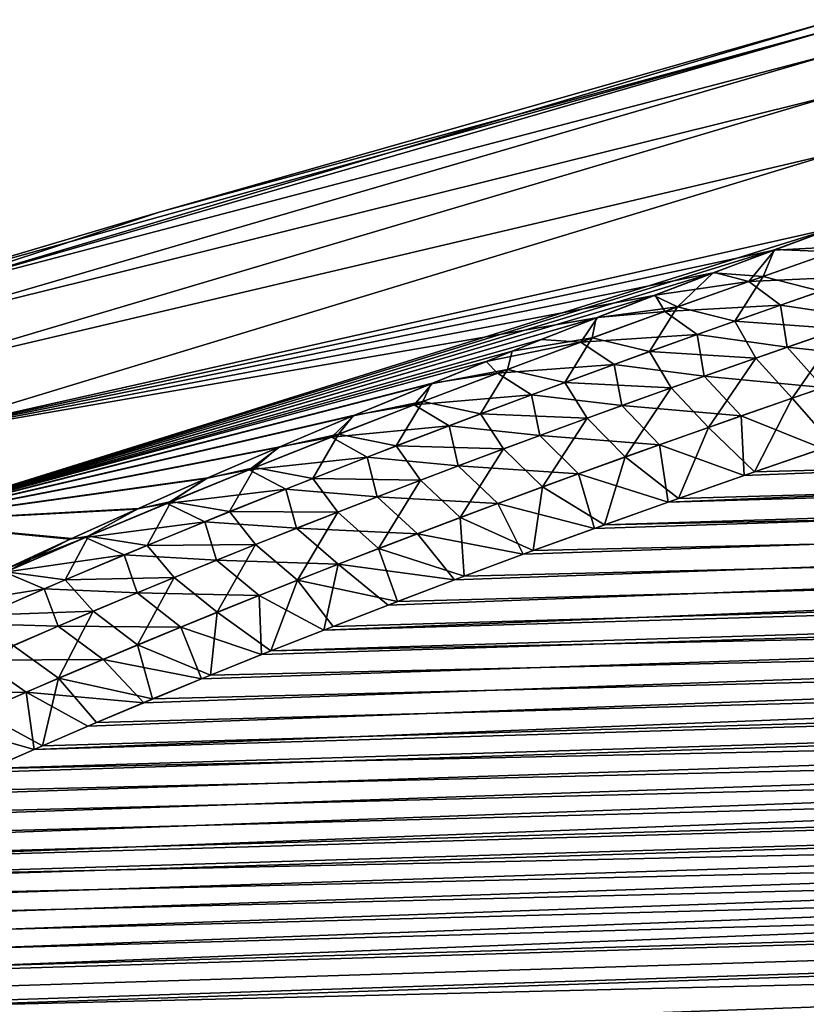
# Model space of a CAD drawing. Header units: metres. Extents: x -61 to 49, y -32 to 32.
# Tile 228 of 256: x 11.2 to 13.43, y 17.77 to 20.58. Entities that reach past the tile are written whole.
import ezdxf

# ---------------------------------------------------------------- set-up
doc = ezdxf.new("R2010")
doc.units = ezdxf.units.M
doc.layers.add('solid_K_27_40_10_000Y34', color=7, linetype='CONTINUOUS')

msp = doc.modelspace()

# ---------------------------------------------------------------- linework, layer by layer
at = {"layer": 'solid_K_27_40_10_000Y34'}
for points in [[(10.838671, 19.778595, 1.023325), (13.518478, 20.577093), (11.593779, 20.029156)], [(10.838671, 19.778595, 1.023325), (13.518478, 20.553335, 0.988504), (13.518478, 20.577093)], [(11.593779, 20.029156), (13.518478, 20.577093), (13.518478, 20.553335, -0.988504)], [(13.518478, 20.553335, -0.988504), (10.838671, 19.778593, -1.023357), (10.838671, 19.80505)], [(13.518478, 20.553335, -0.988504), (13.518478, 20.482119, -1.974725), (10.838671, 19.778593, -1.023357)], [(11.593779, 20.029156), (13.518478, 20.553335, -0.988504), (10.838671, 19.80505)], [(10.838671, 19.778595, 1.023325), (13.518478, 20.482119, 1.974725), (13.518478, 20.553335, 0.988504)], [(13.518478, 20.482119, -1.974725), (10.838671, 19.699293, -2.043981), (10.838671, 19.778593, -1.023357)], [(13.518478, 20.482119, -1.974725), (13.518478, 20.363607, -2.956387), (10.838671, 19.699293, -2.043981)], [(10.838671, 19.699299, 2.043917), (13.518478, 20.363607, 2.956387), (13.518478, 20.482119, 1.974725)], [(10.838671, 19.778595, 1.023325), (10.838671, 19.699299, 2.043917), (13.518478, 20.482119, 1.974725)], [(42.636452, 20.410013, 6.333958), (13.258225, 19.279806, 6.065614), (13.042095, 19.203915, 6.133772)], [(42.750927, 20.074867, 6.681256), (42.636452, 20.410013, 6.333958), (13.042095, 19.203915, 6.133772)], [(42.636452, 20.410013, 6.333958), (13.481483, 19.356705, 5.997566), (13.258225, 19.279806, 6.065614)], [(13.518478, 20.363607, -2.956387), (10.838671, 19.567362, -3.059143), (10.838671, 19.699293, -2.043981)], [(13.518478, 20.363607, -2.956387), (13.518478, 20.198074, -3.931222), (10.838671, 19.567362, -3.059143)], [(10.838671, 19.567377, 3.059048), (13.518478, 20.198074, 3.931222), (13.518478, 20.363607, 2.956387)], [(10.838671, 19.699299, 2.043917), (10.838671, 19.567377, 3.059048), (13.518478, 20.363607, 2.956387)], [(13.518478, 20.198074, -3.931222), (10.838671, 19.383152, -4.066132), (10.838671, 19.567362, -3.059143)], [(13.518478, 20.198074, -3.931222), (13.514477, 19.984877, -4.89653), (10.838671, 19.383152, -4.066132)], [(10.838671, 19.383179, 4.066006), (13.514521, 19.984886, 4.89654), (13.518478, 20.198074, 3.931222)], [(10.838671, 19.567377, 3.059048), (10.838671, 19.383179, 4.066006), (13.518478, 20.198074, 3.931222)], [(42.750927, 20.074867, 6.681256), (12.245029, 18.910406, 6.407052), (12.061996, 18.839525, 6.47545)], [(42.852894, 19.749968, 7.035961), (42.750927, 20.074867, 6.681256), (12.061996, 18.839525, 6.47545)], [(42.750927, 20.074867, 6.681256), (12.434184, 18.982286, 6.338652), (12.245029, 18.910406, 6.407052)], [(42.750927, 20.074867, 6.681256), (12.629896, 19.055162, 6.270288), (12.434184, 18.982286, 6.338652)], [(42.750927, 20.074867, 6.681256), (12.8326, 19.129036, 6.201996), (12.629896, 19.055162, 6.270288)], [(42.750927, 20.074867, 6.681256), (13.042095, 19.203915, 6.133772), (12.8326, 19.129036, 6.201996)], [(42.750957, 20.074774, -6.681355), (12.861274, 19.139393, -6.192499), (13.071184, 19.214222, -6.124456)], [(42.750957, 20.074774, -6.681355), (42.852932, 19.749851, -7.03609), (12.861274, 19.139393, -6.192499)], [(42.750957, 20.074774, -6.681355), (13.071184, 19.214222, -6.124456), (13.287711, 19.290056, -6.056485)], [(42.750957, 20.074774, -6.681355), (13.287711, 19.290056, -6.056485), (13.511348, 19.366888, -5.988629)], [(10.838671, 19.778595, 1.023325), (11.593779, 20.029156), (10.838671, 19.80505)], [(10.838671, 19.147196, 5.062102), (13.346774, 19.92267, 4.954808), (13.514521, 19.984886, 4.89654)], [(10.838671, 19.383179, 4.066006), (10.838671, 19.147196, 5.062102), (13.514521, 19.984886, 4.89654)], [(13.514477, 19.984877, -4.89653), (13.343087, 19.921299, -4.956078), (10.838671, 19.383152, -4.066132)], [(13.556582, 19.93195, -5.108859), (13.343087, 19.921299, -4.956078), (13.514477, 19.984877, -4.89653)], [(13.511329, 19.916182, 5.121323), (13.514521, 19.984886, 4.89654), (13.346774, 19.92267, 4.954808)], [(13.556582, 19.93195, -5.108859), (13.312294, 19.84647, -5.176338), (13.343087, 19.921299, -4.956078)], [(13.474925, 19.803902, -5.366511), (13.312294, 19.84647, -5.176338), (13.556582, 19.93195, -5.108859)], [(10.838671, 19.147196, 5.062102), (13.173736, 19.857618, 5.016224), (13.346774, 19.92267, 4.954808)], [(13.343087, 19.921299, -4.956078), (13.169992, 19.856207, -5.017543), (10.838671, 19.383152, -4.066132)], [(13.312294, 19.84647, -5.176338), (13.169992, 19.856207, -5.017543), (13.343087, 19.921299, -4.956078)], [(13.271276, 19.831905, 5.188025), (13.346774, 19.92267, 4.954808), (13.173736, 19.857618, 5.016224)], [(13.271276, 19.831905, 5.188025), (13.511329, 19.916182, 5.121323), (13.346774, 19.92267, 4.954808)], [(13.271276, 19.831905, 5.188025), (13.600039, 19.846895, 5.332095), (13.511329, 19.916182, 5.121323)], [(10.838671, 19.147196, 5.062102), (13.005148, 19.793262, 5.07776), (13.173736, 19.857618, 5.016224)], [(13.169992, 19.856207, -5.017543), (13.001346, 19.791809, -5.079131), (10.838671, 19.383152, -4.066132)], [(13.068814, 19.759586, -5.246022), (13.001346, 19.791809, -5.079131), (13.169992, 19.856207, -5.017543)], [(13.271276, 19.831905, 5.188025), (13.173736, 19.857618, 5.016224), (13.005148, 19.793262, 5.07776)], [(13.312294, 19.84647, -5.176338), (13.068814, 19.759586, -5.246022), (13.169992, 19.856207, -5.017543)], [(13.231603, 19.718801, -5.435736), (13.068814, 19.759586, -5.246022), (13.312294, 19.84647, -5.176338)], [(13.474925, 19.803902, -5.366511), (13.231603, 19.718801, -5.435736), (13.312294, 19.84647, -5.176338)], [(13.271276, 19.831905, 5.188025), (13.361906, 19.764475, 5.398579), (13.600039, 19.846895, 5.332095)], [(13.61666, 19.726013, 5.552263), (13.600039, 19.846895, 5.332095), (13.361906, 19.764475, 5.398579)], [(13.032001, 19.746275, 5.256859), (13.271276, 19.831905, 5.188025), (13.005148, 19.793262, 5.07776)], [(13.032001, 19.746275, 5.256859), (13.361906, 19.764475, 5.398579), (13.271276, 19.831905, 5.188025)], [(10.838671, 19.147196, 5.062102), (12.840869, 19.729589, 5.139372), (13.005148, 19.793262, 5.07776)], [(13.001346, 19.791809, -5.079131), (12.837005, 19.728092, -5.140797), (10.838671, 19.383152, -4.066132)], [(13.068814, 19.759586, -5.246022), (12.837005, 19.728092, -5.140797), (13.001346, 19.791809, -5.079131)], [(13.032001, 19.746275, 5.256859), (13.005148, 19.793262, 5.07776), (12.840869, 19.729589, 5.139372)], [(13.532522, 19.697481, -5.575618), (13.231603, 19.718801, -5.435736), (13.474925, 19.803902, -5.366511)], [(13.032001, 19.746275, 5.256859), (13.124638, 19.680767, 5.467144), (13.361906, 19.764475, 5.398579)], [(13.380135, 19.644773, 5.619501), (13.361906, 19.764475, 5.398579), (13.124638, 19.680767, 5.467144)], [(13.380135, 19.644773, 5.619501), (13.61666, 19.726013, 5.552263), (13.361906, 19.764475, 5.398579)], [(42.852894, 19.749968, 7.035961), (11.39127, 18.565866, 6.748861), (11.237962, 18.499907, 6.817056)], [(42.942341, 19.435465, 7.397696), (42.852894, 19.749968, 7.035961), (11.237962, 18.499907, 6.817056)], [(42.852894, 19.749968, 7.035961), (11.550086, 18.632807, 6.680578), (11.39127, 18.565866, 6.748861)], [(42.852894, 19.749968, 7.035961), (11.714554, 18.700729, 6.612224), (11.550086, 18.632807, 6.680578)], [(42.852894, 19.749968, 7.035961), (11.885065, 18.769636, 6.543836), (11.714554, 18.700729, 6.612224)], [(42.852894, 19.749968, 7.035961), (12.061996, 18.839525, 6.47545), (11.885065, 18.769636, 6.543836)], [(42.852932, 19.749851, -7.03609), (11.911407, 18.780127, -6.53351), (12.088845, 18.849998, -6.465284)], [(42.852932, 19.749851, -7.03609), (42.942379, 19.435326, -7.39786), (11.911407, 18.780127, -6.53351)], [(42.852932, 19.749851, -7.03609), (12.088845, 18.849998, -6.465284), (12.272363, 18.920858, -6.397048)], [(42.852932, 19.749851, -7.03609), (12.272363, 18.920858, -6.397048), (12.461983, 18.992714, -6.328812)], [(42.852932, 19.749851, -7.03609), (12.461983, 18.992714, -6.328812), (12.658141, 19.065559, -6.260615)], [(42.852932, 19.749851, -7.03609), (12.658141, 19.065559, -6.260615), (12.861274, 19.139393, -6.192499)], [(12.793571, 19.659224, 5.32796), (13.032001, 19.746275, 5.256859), (12.840869, 19.729589, 5.139372)], [(12.793571, 19.659224, 5.32796), (13.124638, 19.680767, 5.467144), (13.032001, 19.746275, 5.256859)], [(13.068814, 19.759586, -5.246022), (12.82619, 19.671249, -5.318019), (12.837005, 19.728092, -5.140797)], [(12.989226, 19.632318, -5.507215), (12.82619, 19.671249, -5.318019), (13.068814, 19.759586, -5.246022)], [(13.231603, 19.718801, -5.435736), (12.989226, 19.632318, -5.507215), (13.068814, 19.759586, -5.246022)], [(10.838671, 19.147196, 5.062102), (12.680699, 19.666578, 5.200995), (12.840869, 19.729589, 5.139372)], [(12.837005, 19.728092, -5.140797), (10.838671, 19.147156, -5.062258), (10.838671, 19.383152, -4.066132)], [(12.837005, 19.728092, -5.140797), (12.598134, 19.633745, -5.233302), (10.838671, 19.147156, -5.062258)], [(12.82619, 19.671249, -5.318019), (12.598134, 19.633745, -5.233302), (12.837005, 19.728092, -5.140797)], [(12.793571, 19.659224, 5.32796), (12.840869, 19.729589, 5.139372), (12.680699, 19.666578, 5.200995)], [(13.29112, 19.61396, -5.645143), (12.989226, 19.632318, -5.507215), (13.231603, 19.718801, -5.435736)], [(13.532522, 19.697481, -5.575618), (13.29112, 19.61396, -5.645143), (13.231603, 19.718801, -5.435736)], [(13.717519, 19.60903, 5.734752), (13.61666, 19.726013, 5.552263), (13.380135, 19.644773, 5.619501)], [(12.793571, 19.659224, 5.32796), (12.888307, 19.595711, 5.537919), (13.124638, 19.680767, 5.467144)], [(13.144595, 19.56229, 5.688823), (13.124638, 19.680767, 5.467144), (12.888307, 19.595711, 5.537919)], [(13.144595, 19.56229, 5.688823), (13.380135, 19.644773, 5.619501), (13.124638, 19.680767, 5.467144)], [(13.394923, 19.499512, -5.827589), (13.29112, 19.61396, -5.645143), (13.532522, 19.697481, -5.575618)], [(13.634119, 19.58116, -5.758122), (13.394923, 19.499512, -5.827589), (13.532522, 19.697481, -5.575618)], [(10.838671, 19.147196, 5.062102), (12.524442, 19.604206, 5.262562), (12.680699, 19.666578, 5.200995)], [(12.793571, 19.659224, 5.32796), (12.680699, 19.666578, 5.200995), (12.524442, 19.604206, 5.262562)], [(12.556052, 19.570681, 5.401467), (12.793571, 19.659224, 5.32796), (12.524442, 19.604206, 5.262562)], [(12.556052, 19.570681, 5.401467), (12.888307, 19.595711, 5.537919), (12.793571, 19.659224, 5.32796)], [(12.82619, 19.671249, -5.318019), (12.584479, 19.5814, -5.392456), (12.598134, 19.633745, -5.233302)], [(12.747856, 19.544401, -5.581062), (12.584479, 19.5814, -5.392456), (12.82619, 19.671249, -5.318019)], [(12.989226, 19.632318, -5.507215), (12.747856, 19.544401, -5.581062), (12.82619, 19.671249, -5.318019)], [(12.598134, 19.633745, -5.233302), (12.367836, 19.540806, -5.325618), (10.838671, 19.147156, -5.062258)], [(12.584479, 19.5814, -5.392456), (12.367836, 19.540806, -5.325618), (12.598134, 19.633745, -5.233302)], [(13.050773, 19.529123, -5.71689), (12.747856, 19.544401, -5.581062), (12.989226, 19.632318, -5.507215)], [(13.29112, 19.61396, -5.645143), (13.050773, 19.529123, -5.71689), (12.989226, 19.632318, -5.507215)], [(13.483118, 19.529596, 5.801953), (13.380135, 19.644773, 5.619501), (13.144595, 19.56229, 5.688823)], [(13.483118, 19.529596, 5.801953), (13.717519, 19.60903, 5.734752), (13.380135, 19.644773, 5.619501)], [(10.838671, 19.147196, 5.062102), (12.371896, 19.54245, 5.324008), (12.524442, 19.604206, 5.262562)], [(12.556052, 19.570681, 5.401467), (12.524442, 19.604206, 5.262562), (12.371896, 19.54245, 5.324008)], [(12.556052, 19.570681, 5.401467), (12.652987, 19.509245, 5.611037), (12.888307, 19.595711, 5.537919)], [(12.910125, 19.478508, 5.760353), (12.888307, 19.595711, 5.537919), (12.652987, 19.509245, 5.611037)], [(12.910125, 19.478508, 5.760353), (13.144595, 19.56229, 5.688823), (12.888307, 19.595711, 5.537919)], [(13.156886, 19.416626, -5.89922), (13.050773, 19.529123, -5.71689), (13.29112, 19.61396, -5.645143)], [(13.394923, 19.499512, -5.827589), (13.156886, 19.416626, -5.89922), (13.29112, 19.61396, -5.645143)], [(12.31951, 19.480581, 5.477523), (12.556052, 19.570681, 5.401467), (12.371896, 19.54245, 5.324008)], [(12.31951, 19.480581, 5.477523), (12.652987, 19.509245, 5.611037), (12.556052, 19.570681, 5.401467)], [(12.584479, 19.5814, -5.392456), (12.343767, 19.48995, -5.469502), (12.367836, 19.540806, -5.325618)], [(12.507584, 19.454975, -5.657433), (12.343767, 19.48995, -5.469502), (12.584479, 19.5814, -5.392456)], [(12.747856, 19.544401, -5.581062), (12.507584, 19.454975, -5.657433), (12.584479, 19.5814, -5.392456)], [(13.634119, 19.58116, -5.758122), (13.511348, 19.366888, -5.988629), (13.394923, 19.499512, -5.827589)], [(10.838671, 19.147196, 5.062102), (12.149875, 19.450966, 5.415914), (12.371896, 19.54245, 5.324008)], [(12.367836, 19.540806, -5.325618), (12.145715, 19.449242, -5.417635), (10.838671, 19.147156, -5.062258)], [(12.343767, 19.48995, -5.469502), (12.145715, 19.449242, -5.417635), (12.367836, 19.540806, -5.325618)], [(12.31951, 19.480581, 5.477523), (12.371896, 19.54245, 5.324008), (12.149875, 19.450966, 5.415914)], [(12.811557, 19.442917, -5.79097), (12.507584, 19.454975, -5.657433), (12.747856, 19.544401, -5.581062)], [(13.050773, 19.529123, -5.71689), (12.811557, 19.442917, -5.79097), (12.747856, 19.544401, -5.581062)], [(13.249797, 19.448992, 5.871187), (13.144595, 19.56229, 5.688823), (12.910125, 19.478508, 5.760353)], [(13.249797, 19.448992, 5.871187), (13.483118, 19.529596, 5.801953), (13.144595, 19.56229, 5.688823)], [(12.31951, 19.480581, 5.477523), (12.418756, 19.42131, 5.686629), (12.652987, 19.509245, 5.611037)], [(12.676808, 19.393373, 5.834217), (12.652987, 19.509245, 5.611037), (12.418756, 19.42131, 5.686629)], [(12.676808, 19.393373, 5.834217), (12.910125, 19.478508, 5.760353), (12.652987, 19.509245, 5.611037)], [(12.920088, 19.332457, -5.973123), (12.811557, 19.442917, -5.79097), (13.050773, 19.529123, -5.71689)], [(13.156886, 19.416626, -5.89922), (12.920088, 19.332457, -5.973123), (13.050773, 19.529123, -5.71689)], [(13.249797, 19.448992, 5.871187), (13.481483, 19.356705, 5.997566), (13.483118, 19.529596, 5.801953)], [(12.084011, 19.388855, 5.556269), (12.31951, 19.480581, 5.477523), (12.149875, 19.450966, 5.415914)], [(12.084011, 19.388855, 5.556269), (12.418756, 19.42131, 5.686629), (12.31951, 19.480581, 5.477523)], [(12.343767, 19.48995, -5.469502), (12.10414, 19.396816, -5.549335), (12.145715, 19.449242, -5.417635)], [(12.268509, 19.363962, -5.736496), (12.10414, 19.396816, -5.549335), (12.343767, 19.48995, -5.469502)], [(12.507584, 19.454975, -5.657433), (12.268509, 19.363962, -5.736496), (12.343767, 19.48995, -5.469502)], [(13.394923, 19.499512, -5.827589), (13.287711, 19.290056, -6.056485), (13.156886, 19.416626, -5.89922)], [(13.394923, 19.499512, -5.827589), (13.511348, 19.366888, -5.988629), (13.287711, 19.290056, -6.056485)], [(12.573575, 19.35528, -5.867535), (12.268509, 19.363962, -5.736496), (12.507584, 19.454975, -5.657433)], [(12.811557, 19.442917, -5.79097), (12.573575, 19.35528, -5.867535), (12.507584, 19.454975, -5.657433)], [(13.017648, 19.367168, 5.94257), (12.910125, 19.478508, 5.760353), (12.676808, 19.393373, 5.834217)], [(13.017648, 19.367168, 5.94257), (13.249797, 19.448992, 5.871187), (12.910125, 19.478508, 5.760353)], [(42.942341, 19.435465, 7.397696), (10.68044, 18.245741, 7.088792), (10.55421, 18.184607, 7.156357)], [(43.019592, 19.131208, 7.76645), (42.942341, 19.435465, 7.397696), (10.55421, 18.184607, 7.156357)], [(42.942341, 19.435465, 7.397696), (10.812045, 18.307827, 7.021082), (10.68044, 18.245741, 7.088792)], [(42.942341, 19.435465, 7.397696), (10.94867, 18.370882, 6.953203), (10.812045, 18.307827, 7.021082)], [(10.838671, 19.147196, 5.062102), (11.936713, 19.361032, 5.507828), (12.149875, 19.450966, 5.415914)], [(12.145715, 19.449242, -5.417635), (11.932447, 19.359221, -5.509673), (10.838671, 19.147156, -5.062258)], [(42.942341, 19.435465, 7.397696), (11.090528, 18.43491, 6.885181), (10.94867, 18.370882, 6.953203)], [(42.942341, 19.435465, 7.397696), (11.237962, 18.499907, 6.817056), (11.090528, 18.43491, 6.885181)], [(42.942379, 19.435326, -7.39786), (11.114114, 18.445421, -6.874101), (11.262115, 18.510422, -6.806118)], [(42.942379, 19.435326, -7.39786), (43.019634, 19.131046, -7.766653), (11.114114, 18.445421, -6.874101)], [(42.942379, 19.435326, -7.39786), (11.262115, 18.510422, -6.806118), (11.415981, 18.576384, -6.73807)], [(42.942379, 19.435326, -7.39786), (11.415981, 18.576384, -6.73807), (11.575352, 18.64332, -6.669938)], [(42.942379, 19.435326, -7.39786), (11.575352, 18.64332, -6.669938), (11.740366, 18.711235, -6.601739)], [(42.942379, 19.435326, -7.39786), (11.740366, 18.711235, -6.601739), (11.911407, 18.780127, -6.53351)], [(12.10414, 19.396816, -5.549335), (11.932447, 19.359221, -5.509673), (12.145715, 19.449242, -5.417635)], [(12.084011, 19.388855, 5.556269), (12.149875, 19.450966, 5.415914), (11.936713, 19.361032, 5.507828)], [(12.684645, 19.246946, -6.049437), (12.573575, 19.35528, -5.867535), (12.811557, 19.442917, -5.79097)], [(12.920088, 19.332457, -5.973123), (12.684645, 19.246946, -6.049437), (12.811557, 19.442917, -5.79097)], [(13.017648, 19.367168, 5.94257), (13.258225, 19.279806, 6.065614), (13.249797, 19.448992, 5.871187)], [(13.249797, 19.448992, 5.871187), (13.258225, 19.279806, 6.065614), (13.481483, 19.356705, 5.997566)], [(12.10414, 19.396816, -5.549335), (11.865685, 19.30191, -5.632133), (11.932447, 19.359221, -5.509673)], [(12.03073, 19.271284, -5.818421), (11.865685, 19.30191, -5.632133), (12.10414, 19.396816, -5.549335)], [(12.268509, 19.363962, -5.736496), (12.03073, 19.271284, -5.818421), (12.10414, 19.396816, -5.549335)], [(12.084011, 19.388855, 5.556269), (12.185685, 19.331842, 5.764831), (12.418756, 19.42131, 5.686629)], [(12.444731, 19.306831, 5.910541), (12.418756, 19.42131, 5.686629), (12.185685, 19.331842, 5.764831)], [(12.444731, 19.306831, 5.910541), (12.676808, 19.393373, 5.834217), (12.418756, 19.42131, 5.686629)], [(13.156886, 19.416626, -5.89922), (13.071184, 19.214222, -6.124456), (12.920088, 19.332457, -5.973123)], [(13.156886, 19.416626, -5.89922), (13.287711, 19.290056, -6.056485), (13.071184, 19.214222, -6.124456)], [(11.849629, 19.295433, 5.637859), (12.084011, 19.388855, 5.556269), (11.936713, 19.361032, 5.507828)], [(11.849629, 19.295433, 5.637859), (12.185685, 19.331842, 5.764831), (12.084011, 19.388855, 5.556269)], [(12.786766, 19.284081, 6.016219), (12.676808, 19.393373, 5.834217), (12.444731, 19.306831, 5.910541)], [(12.786766, 19.284081, 6.016219), (13.017648, 19.367168, 5.94257), (12.676808, 19.393373, 5.834217)], [(10.838671, 19.147196, 5.062102), (11.731967, 19.27261, 5.599616), (11.936713, 19.361032, 5.507828)], [(11.932447, 19.359221, -5.509673), (11.727595, 19.270704, -5.601593), (10.838671, 19.147156, -5.062258)], [(11.865685, 19.30191, -5.632133), (11.727595, 19.270704, -5.601593), (11.932447, 19.359221, -5.509673)], [(11.849629, 19.295433, 5.637859), (11.936713, 19.361032, 5.507828), (11.731967, 19.27261, 5.599616)], [(12.33694, 19.266136, -5.946743), (12.03073, 19.271284, -5.818421), (12.268509, 19.363962, -5.736496)], [(12.573575, 19.35528, -5.867535), (12.33694, 19.266136, -5.946743), (12.268509, 19.363962, -5.736496)], [(12.450681, 19.160034, -6.128308), (12.33694, 19.266136, -5.946743), (12.573575, 19.35528, -5.867535)], [(12.684645, 19.246946, -6.049437), (12.450681, 19.160034, -6.128308), (12.573575, 19.35528, -5.867535)], [(12.786766, 19.284081, 6.016219), (13.042095, 19.203915, 6.133772), (13.017648, 19.367168, 5.94257)], [(13.017648, 19.367168, 5.94257), (13.042095, 19.203915, 6.133772), (13.258225, 19.279806, 6.065614)], [(11.849629, 19.295433, 5.637859), (11.95386, 19.240778, 5.845788), (12.185685, 19.331842, 5.764831)], [(12.213975, 19.218826, 5.989452), (12.185685, 19.331842, 5.764831), (11.95386, 19.240778, 5.845788)], [(12.213975, 19.218826, 5.989452), (12.444731, 19.306831, 5.910541), (12.185685, 19.331842, 5.764831)], [(12.920088, 19.332457, -5.973123), (12.861274, 19.139393, -6.192499), (12.684645, 19.246946, -6.049437)], [(12.920088, 19.332457, -5.973123), (13.071184, 19.214222, -6.124456), (12.861274, 19.139393, -6.192499)], [(11.616478, 19.200205, 5.722509), (11.849629, 19.295433, 5.637859), (11.731967, 19.27261, 5.599616)], [(11.616478, 19.200205, 5.722509), (11.95386, 19.240778, 5.845788), (11.849629, 19.295433, 5.637859)], [(11.865685, 19.30191, -5.632133), (11.628489, 19.205153, -5.718073), (11.727595, 19.270704, -5.601593)], [(11.794347, 19.176865, -5.903378), (11.628489, 19.205153, -5.718073), (11.865685, 19.30191, -5.632133)], [(12.03073, 19.271284, -5.818421), (11.794347, 19.176865, -5.903378), (11.865685, 19.30191, -5.632133)], [(12.557242, 19.199677, 6.092252), (12.444731, 19.306831, 5.910541), (12.213975, 19.218826, 5.989452)], [(12.557242, 19.199677, 6.092252), (12.786766, 19.284081, 6.016219), (12.444731, 19.306831, 5.910541)], [(10.838671, 19.147196, 5.062102), (11.535019, 19.185617, 5.691068), (11.731967, 19.27261, 5.599616)], [(11.727595, 19.270704, -5.601593), (11.530541, 19.183617, -5.693185), (10.838671, 19.147156, -5.062258)], [(11.628489, 19.205153, -5.718073), (11.530541, 19.183617, -5.693185), (11.727595, 19.270704, -5.601593)], [(11.616478, 19.200205, 5.722509), (11.731967, 19.27261, 5.599616), (11.535019, 19.185617, 5.691068)], [(12.101763, 19.175423, -6.028752), (11.794347, 19.176865, -5.903378), (12.03073, 19.271284, -5.818421)], [(12.33694, 19.266136, -5.946743), (12.101763, 19.175423, -6.028752), (12.03073, 19.271284, -5.818421)], [(12.218318, 19.071665, -6.209885), (12.101763, 19.175423, -6.028752), (12.33694, 19.266136, -5.946743)], [(12.450681, 19.160034, -6.128308), (12.218318, 19.071665, -6.209885), (12.33694, 19.266136, -5.946743)], [(12.557242, 19.199677, 6.092252), (12.8326, 19.129036, 6.201996), (12.786766, 19.284081, 6.016219)], [(12.786766, 19.284081, 6.016219), (12.8326, 19.129036, 6.201996), (13.042095, 19.203915, 6.133772)], [(11.616478, 19.200205, 5.722509), (11.723407, 19.148022, 5.9297), (11.95386, 19.240778, 5.845788)], [(11.984652, 19.129292, 6.071104), (11.95386, 19.240778, 5.845788), (11.723407, 19.148022, 5.9297)], [(11.984652, 19.129292, 6.071104), (12.213975, 19.218826, 5.989452), (11.95386, 19.240778, 5.845788)], [(12.684645, 19.246946, -6.049437), (12.658141, 19.065559, -6.260615), (12.450681, 19.160034, -6.128308)], [(12.684645, 19.246946, -6.049437), (12.861274, 19.139393, -6.192499), (12.658141, 19.065559, -6.260615)], [(11.384684, 19.103062, 5.810456), (11.616478, 19.200205, 5.722509), (11.535019, 19.185617, 5.691068)], [(11.384684, 19.103062, 5.810456), (11.723407, 19.148022, 5.9297), (11.616478, 19.200205, 5.722509)], [(11.628489, 19.205153, -5.718073), (11.392653, 19.106445, -5.807362), (11.530541, 19.183617, -5.693185)], [(11.559466, 19.080622, -5.991551), (11.392653, 19.106445, -5.807362), (11.628489, 19.205153, -5.718073)], [(11.794347, 19.176865, -5.903378), (11.559466, 19.080622, -5.991551), (11.628489, 19.205153, -5.718073)], [(12.329173, 19.113911, 6.170787), (12.213975, 19.218826, 5.989452), (11.984652, 19.129292, 6.071104)], [(12.329173, 19.113911, 6.170787), (12.557242, 19.199677, 6.092252), (12.213975, 19.218826, 5.989452)], [(10.838671, 19.147196, 5.062102), (11.34535, 19.1, 5.782019), (11.535019, 19.185617, 5.691068)], [(11.530541, 19.183617, -5.693185), (11.340774, 19.097902, -5.784281), (10.838671, 19.147156, -5.062258)], [(11.392653, 19.106445, -5.807362), (11.340774, 19.097902, -5.784281), (11.530541, 19.183617, -5.693185)], [(11.384684, 19.103062, 5.810456), (11.535019, 19.185617, 5.691068), (11.34535, 19.1, 5.782019)], [(11.868154, 19.083069, -6.113724), (11.559466, 19.080622, -5.991551), (11.794347, 19.176865, -5.903378)], [(12.101763, 19.175423, -6.028752), (11.868154, 19.083069, -6.113724), (11.794347, 19.176865, -5.903378)], [(11.987679, 18.981773, -6.294314), (11.868154, 19.083069, -6.113724), (12.101763, 19.175423, -6.028752)], [(12.218318, 19.071665, -6.209885), (11.987679, 18.981773, -6.294314), (12.101763, 19.175423, -6.028752)], [(12.329173, 19.113911, 6.170787), (12.629896, 19.055162, 6.270288), (12.557242, 19.199677, 6.092252)], [(12.557242, 19.199677, 6.092252), (12.629896, 19.055162, 6.270288), (12.8326, 19.129036, 6.201996)], [(10.838671, 19.147196, 5.062102), (11.163553, 19.015902, 5.872756), (11.34535, 19.1, 5.782019)], [(11.340774, 19.097902, -5.784281), (11.158885, 19.013702, -5.875174), (10.838671, 19.147156, -5.062258)], [(11.384684, 19.103062, 5.810456), (11.494465, 19.053474, 6.016787), (11.723407, 19.148022, 5.9297)], [(11.756911, 19.038143, 6.155694), (11.723407, 19.148022, 5.9297), (11.494465, 19.053474, 6.016787)], [(11.756911, 19.038143, 6.155694), (11.984652, 19.129292, 6.071104), (11.723407, 19.148022, 5.9297)], [(12.450681, 19.160034, -6.128308), (12.461983, 18.992714, -6.328812), (12.218318, 19.071665, -6.209885)], [(12.450681, 19.160034, -6.128308), (12.658141, 19.065559, -6.260615), (12.461983, 18.992714, -6.328812)], [(43.019592, 19.131208, 7.76645), (9.996653, 17.893232, 7.491009), (9.899195, 17.837799, 7.557167)], [(43.084667, 18.837339, 8.14188), (43.019592, 19.131208, 7.76645), (9.899195, 17.837799, 7.557167)], [(43.019592, 19.131208, 7.76645), (10.098581, 17.949617, 7.424551), (9.996653, 17.893232, 7.491009)], [(43.019592, 19.131208, 7.76645), (10.205287, 18.006945, 7.357845), (10.098581, 17.949617, 7.424551)], [(43.019592, 19.131208, 7.76645), (10.316913, 18.065205, 7.29092), (10.205287, 18.006945, 7.357845)], [(43.019592, 19.131208, 7.76645), (10.433137, 18.124426, 7.223747), (10.316913, 18.065205, 7.29092)], [(43.019592, 19.131208, 7.76645), (10.55421, 18.184607, 7.156357), (10.433137, 18.124426, 7.223747)], [(43.019634, 19.131046, -7.766653), (10.453819, 18.134781, -7.212093), (10.575478, 18.195011, -7.144796)], [(43.019634, 19.131046, -7.766653), (43.084705, 18.837149, -8.14213), (10.453819, 18.134781, -7.212093)], [(43.019634, 19.131046, -7.766653), (10.575478, 18.195011, -7.144796), (10.70229, 18.256187, -7.077332)], [(43.019634, 19.131046, -7.766653), (10.70229, 18.256187, -7.077332), (10.834476, 18.318306, -7.009737)], [(43.019634, 19.131046, -7.766653), (10.834476, 18.318306, -7.009737), (10.971681, 18.381382, -6.941986)], [(43.019634, 19.131046, -7.766653), (10.971681, 18.381382, -6.941986), (11.114114, 18.445421, -6.874101)], [(12.102677, 19.026726, 6.251966), (11.984652, 19.129292, 6.071104), (11.756911, 19.038143, 6.155694)], [(12.102677, 19.026726, 6.251966), (12.329173, 19.113911, 6.170787), (11.984652, 19.129292, 6.071104)], [(11.154371, 19.003889, 5.901937), (11.384684, 19.103062, 5.810456), (11.163553, 19.015902, 5.872756)], [(11.154371, 19.003889, 5.901937), (11.494465, 19.053474, 6.016787), (11.384684, 19.103062, 5.810456)], [(11.392653, 19.106445, -5.807362), (11.15834, 19.005651, -5.900284), (11.340774, 19.097902, -5.784281)], [(11.326257, 18.982439, -6.083193), (11.15834, 19.005651, -5.900284), (11.392653, 19.106445, -5.807362)], [(11.15834, 19.005651, -5.900284), (11.158885, 19.013702, -5.875174), (11.340774, 19.097902, -5.784281)], [(11.384684, 19.103062, 5.810456), (11.34535, 19.1, 5.782019), (11.163553, 19.015902, 5.872756)], [(11.559466, 19.080622, -5.991551), (11.326257, 18.982439, -6.083193), (11.392653, 19.106445, -5.807362)], [(12.102677, 19.026726, 6.251966), (12.434184, 18.982286, 6.338652), (12.329173, 19.113911, 6.170787)], [(12.329173, 19.113911, 6.170787), (12.434184, 18.982286, 6.338652), (12.629896, 19.055162, 6.270288)], [(11.63624, 18.988998, -6.201835), (11.326257, 18.982439, -6.083193), (11.559466, 19.080622, -5.991551)], [(11.868154, 19.083069, -6.113724), (11.63624, 18.988998, -6.201835), (11.559466, 19.080622, -5.991551)], [(11.758906, 18.890301, -6.381759), (11.63624, 18.988998, -6.201835), (11.868154, 19.083069, -6.113724)], [(11.987679, 18.981773, -6.294314), (11.758906, 18.890301, -6.381759), (11.868154, 19.083069, -6.113724)], [(12.218318, 19.071665, -6.209885), (12.272363, 18.920858, -6.397048), (11.987679, 18.981773, -6.294314)], [(12.218318, 19.071665, -6.209885), (12.461983, 18.992714, -6.328812), (12.272363, 18.920858, -6.397048)], [(11.154371, 19.003889, 5.901937), (11.267174, 18.957037, 6.107269), (11.494465, 19.053474, 6.016787)], [(11.53091, 18.945292, 6.243425), (11.494465, 19.053474, 6.016787), (11.267174, 18.957037, 6.107269)], [(11.53091, 18.945292, 6.243425), (11.756911, 19.038143, 6.155694), (11.494465, 19.053474, 6.016787)], [(11.877922, 18.938049, 6.335969), (11.756911, 19.038143, 6.155694), (11.53091, 18.945292, 6.243425)], [(11.877922, 18.938049, 6.335969), (12.102677, 19.026726, 6.251966), (11.756911, 19.038143, 6.155694)], [(11.154371, 19.003889, 5.901937), (10.924823, 18.902166, 5.997657), (11.267174, 18.957037, 6.107269)], [(11.326257, 18.982439, -6.083193), (11.094913, 18.882187, -6.178591), (11.15834, 19.005651, -5.900284)], [(11.877922, 18.938049, 6.335969), (12.061996, 18.839525, 6.47545), (12.102677, 19.026726, 6.251966)], [(12.102677, 19.026726, 6.251966), (12.061996, 18.839525, 6.47545), (12.245029, 18.910406, 6.407052)], [(12.102677, 19.026726, 6.251966), (12.245029, 18.910406, 6.407052), (12.434184, 18.982286, 6.338652)], [(11.406219, 18.893108, -6.293329), (11.094913, 18.882187, -6.178591), (11.326257, 18.982439, -6.083193)], [(11.63624, 18.988998, -6.201835), (11.406219, 18.893108, -6.293329), (11.326257, 18.982439, -6.083193)], [(11.532212, 18.797157, -6.472441), (11.406219, 18.893108, -6.293329), (11.63624, 18.988998, -6.201835)], [(11.758906, 18.890301, -6.381759), (11.532212, 18.797157, -6.472441), (11.63624, 18.988998, -6.201835)], [(11.987679, 18.981773, -6.294314), (11.911407, 18.780127, -6.53351), (11.758906, 18.890301, -6.381759)], [(11.987679, 18.981773, -6.294314), (12.088845, 18.849998, -6.465284), (11.911407, 18.780127, -6.53351)], [(11.987679, 18.981773, -6.294314), (12.272363, 18.920858, -6.397048), (12.088845, 18.849998, -6.465284)], [(11.267174, 18.957037, 6.107269), (10.924823, 18.902166, 5.997657), (11.041672, 18.858614, 6.201369)], [(11.306803, 18.850651, 6.334504), (11.267174, 18.957037, 6.107269), (11.041672, 18.858614, 6.201369)], [(11.306803, 18.850651, 6.334504), (11.53091, 18.945292, 6.243425), (11.267174, 18.957037, 6.107269)], [(11.655077, 18.847811, 6.422983), (11.53091, 18.945292, 6.243425), (11.306803, 18.850651, 6.334504)], [(11.655077, 18.847811, 6.422983), (11.877922, 18.938049, 6.335969), (11.53091, 18.945292, 6.243425)], [(11.655077, 18.847811, 6.422983), (11.885065, 18.769636, 6.543836), (11.877922, 18.938049, 6.335969)], [(11.877922, 18.938049, 6.335969), (11.885065, 18.769636, 6.543836), (12.061996, 18.839525, 6.47545)], [(11.406219, 18.893108, -6.293329), (11.178306, 18.795286, -6.388469), (11.094913, 18.882187, -6.178591)], [(11.30783, 18.702251, -6.566596), (11.178306, 18.795286, -6.388469), (11.406219, 18.893108, -6.293329)], [(11.532212, 18.797157, -6.472441), (11.30783, 18.702251, -6.566596), (11.406219, 18.893108, -6.293329)], [(11.758906, 18.890301, -6.381759), (11.740366, 18.711235, -6.601739), (11.532212, 18.797157, -6.472441)], [(11.758906, 18.890301, -6.381759), (11.911407, 18.780127, -6.53351), (11.740366, 18.711235, -6.601739)], [(43.084667, 18.837339, 8.14188), (9.717069, 17.729774, 7.688487), (9.552289, 17.625494, 7.818433)], [(43.137779, 18.553726, 8.524005), (43.084667, 18.837339, 8.14188), (9.552289, 17.625494, 7.818433)], [(43.084667, 18.837339, 8.14188), (9.805923, 17.783325, 7.622977), (9.717069, 17.729774, 7.688487)], [(43.084705, 18.837149, -8.14213), (9.733397, 17.739782, -7.676179), (9.916684, 17.847895, -7.545053)], [(43.084705, 18.837149, -8.14213), (43.137814, 18.553514, -8.524296), (9.733397, 17.739782, -7.676179)], [(43.084667, 18.837339, 8.14188), (9.899195, 17.837799, 7.557167), (9.805923, 17.783325, 7.622977)], [(43.084705, 18.837149, -8.14213), (9.916684, 17.847895, -7.545053), (10.014796, 17.903381, -7.478987)], [(43.084705, 18.837149, -8.14213), (10.014796, 17.903381, -7.478987), (10.117393, 17.95982, -7.412621)], [(43.084705, 18.837149, -8.14213), (10.117393, 17.95982, -7.412621), (10.224751, 18.017197, -7.346008)], [(43.084705, 18.837149, -8.14213), (10.224751, 18.017197, -7.346008), (10.336996, 18.075508, -7.279177)], [(43.084705, 18.837149, -8.14213), (10.336996, 18.075508, -7.279177), (10.453819, 18.134781, -7.212093)], [(11.084748, 18.754137, 6.429138), (11.306803, 18.850651, 6.334504), (11.041672, 18.858614, 6.201369)], [(11.434313, 18.755932, 6.513192), (11.306803, 18.850651, 6.334504), (11.084748, 18.754137, 6.429138)], [(11.434313, 18.755932, 6.513192), (11.655077, 18.847811, 6.422983), (11.306803, 18.850651, 6.334504)], [(11.434313, 18.755932, 6.513192), (11.714554, 18.700729, 6.612224), (11.655077, 18.847811, 6.422983)], [(11.655077, 18.847811, 6.422983), (11.714554, 18.700729, 6.612224), (11.885065, 18.769636, 6.543836)], [(11.30783, 18.702251, -6.566596), (11.085993, 18.605495, -6.664461), (11.178306, 18.795286, -6.388469)], [(11.532212, 18.797157, -6.472441), (11.575352, 18.64332, -6.669938), (11.30783, 18.702251, -6.566596)], [(11.532212, 18.797157, -6.472441), (11.740366, 18.711235, -6.601739), (11.575352, 18.64332, -6.669938)], [(11.215804, 18.662344, 6.606787), (11.084748, 18.754137, 6.429138), (10.864981, 18.655636, 6.527601)], [(11.215804, 18.662344, 6.606787), (11.434313, 18.755932, 6.513192), (11.084748, 18.754137, 6.429138)], [(11.215804, 18.662344, 6.606787), (11.550086, 18.632807, 6.680578), (11.434313, 18.755932, 6.513192)], [(11.434313, 18.755932, 6.513192), (11.550086, 18.632807, 6.680578), (11.714554, 18.700729, 6.612224)], [(11.30783, 18.702251, -6.566596), (11.262115, 18.510422, -6.806118), (11.085993, 18.605495, -6.664461)], [(11.30783, 18.702251, -6.566596), (11.415981, 18.576384, -6.73807), (11.262115, 18.510422, -6.806118)], [(11.30783, 18.702251, -6.566596), (11.575352, 18.64332, -6.669938), (11.415981, 18.576384, -6.73807)], [(10.999805, 18.566956, 6.704012), (11.215804, 18.662344, 6.606787), (10.864981, 18.655636, 6.527601)], [(10.999805, 18.566956, 6.704012), (11.237962, 18.499907, 6.817056), (11.215804, 18.662344, 6.606787)], [(11.215804, 18.662344, 6.606787), (11.237962, 18.499907, 6.817056), (11.39127, 18.565866, 6.748861)], [(11.215804, 18.662344, 6.606787), (11.39127, 18.565866, 6.748861), (11.550086, 18.632807, 6.680578)], [(11.085993, 18.605495, -6.664461), (11.262115, 18.510422, -6.806118), (11.114114, 18.445421, -6.874101)], [(10.999805, 18.566956, 6.704012), (11.090528, 18.43491, 6.885181), (11.237962, 18.499907, 6.817056)], [(43.137779, 18.553726, 8.524005), (9.270803, 17.428629, 8.072697), (9.152536, 17.336195, 8.196355)], [(43.17897, 18.280489, 8.912537), (43.137779, 18.553726, 8.524005), (9.152536, 17.336195, 8.196355)], [(43.137779, 18.553726, 8.524005), (9.40351, 17.525141, 7.94652), (9.270803, 17.428629, 8.072697)], [(43.137814, 18.553514, -8.524296), (9.283463, 17.438175, -8.060081), (9.417561, 17.53491, -7.933917)], [(43.137814, 18.553514, -8.524296), (43.179001, 18.280268, -8.912859), (9.283463, 17.438175, -8.060081)], [(43.137779, 18.553726, 8.524005), (9.552289, 17.625494, 7.818433), (9.40351, 17.525141, 7.94652)], [(43.137814, 18.553514, -8.524296), (9.417561, 17.53491, -7.933917), (9.567568, 17.635418, -7.805932)], [(43.137814, 18.553514, -8.524296), (9.567568, 17.635418, -7.805932), (9.733397, 17.739782, -7.676179)], [(43.17897, 18.280489, 8.912537), (8.879186, 17.082342, 8.55143), (8.811336, 17.004843, 8.664665)], [(43.208347, 18.01755, 9.307489), (43.17897, 18.280489, 8.912537), (8.811336, 17.004843, 8.664665)], [(43.17897, 18.280489, 8.912537), (8.957678, 17.163157, 8.435816), (8.879186, 17.082342, 8.55143)], [(43.17897, 18.280489, 8.912537), (9.04882, 17.247763, 8.317414), (8.957678, 17.163157, 8.435816)], [(43.179001, 18.280268, -8.912859), (8.966142, 17.171333, -8.424261), (9.058638, 17.256424, -8.305441)], [(43.179001, 18.280268, -8.912859), (43.208366, 18.01733, -9.307826), (8.966142, 17.171333, -8.424261)], [(43.17897, 18.280489, 8.912537), (9.152536, 17.336195, 8.196355), (9.04882, 17.247763, 8.317414)], [(43.179001, 18.280268, -8.912859), (9.058638, 17.256424, -8.305441), (9.163787, 17.345375, -8.183943)], [(43.179001, 18.280268, -8.912859), (9.163787, 17.345375, -8.183943), (9.283463, 17.438175, -8.060081)], [(43.208347, 18.01755, 9.307489), (8.666349, 16.790401, 8.991085), (8.63484, 16.723785, 9.096686)], [(43.225967, 17.764996, 9.708657), (43.208347, 18.01755, 9.307489), (8.63484, 16.723785, 9.096686)], [(43.208347, 18.01755, 9.307489), (8.705775, 16.859138, 8.884273), (8.666349, 16.790401, 8.991085)], [(43.208347, 18.01755, 9.307489), (8.754018, 16.930603, 8.775442), (8.705775, 16.859138, 8.884273)], [(43.208347, 18.01755, 9.307489), (8.811336, 17.004843, 8.664665), (8.754018, 16.930603, 8.775442)], [(43.208366, 18.01733, -9.307826), (8.759196, 16.937788, -8.764617), (8.817414, 17.01223, -8.653763)], [(43.208366, 18.01733, -9.307826), (43.225979, 17.764793, -9.708986), (8.759196, 16.937788, -8.764617)], [(43.208366, 18.01733, -9.307826), (8.817414, 17.01223, -8.653763), (8.886373, 17.090073, -8.540264)], [(43.208366, 18.01733, -9.307826), (8.886373, 17.090073, -8.540264), (8.966142, 17.171333, -8.424261)]]:
    msp.add_3dface(points, dxfattribs=at)

doc.saveas('drawing.dxf')
